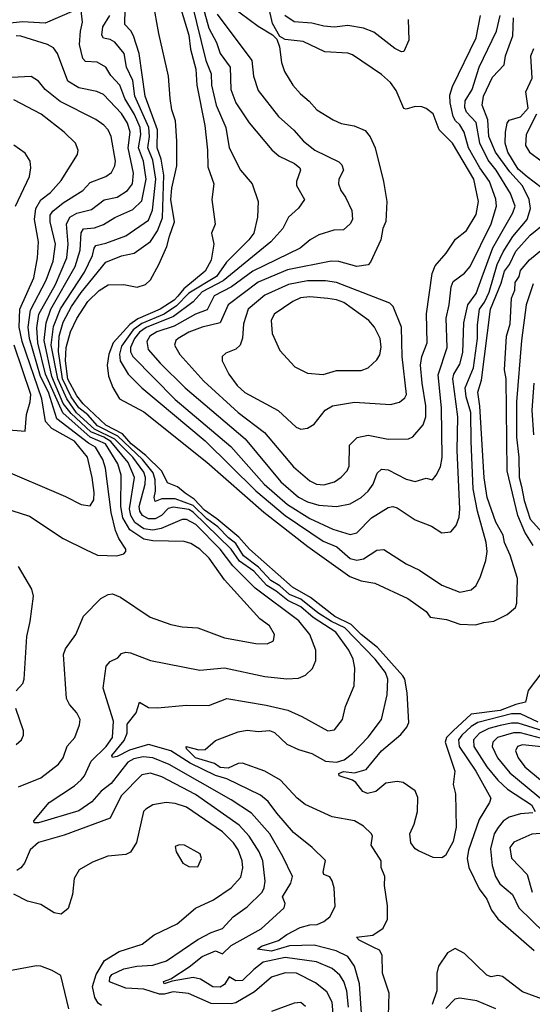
# Model space of a CAD drawing. Extents: x 1246169 to 1426871, y 660025 to 763458.
# Tile 88 of 256: x 1295981 to 1298268, y 693916 to 698306. Entities that reach past the tile are written whole.
import ezdxf

# ---------------------------------------------------------------- set-up
doc = ezdxf.new("R2010")
doc.units = 0

msp = doc.modelspace()

# ---------------------------------------------------------------- linework, layer by layer
at = {"layer": '0CON20XD'}
for points in [[(1296923.6, 698366.4), (1297045, 698276.7), (1297109.4, 698239.4), (1297128.8, 698218.8), (1297140, 698185), (1297148.8, 698115), (1297162.9, 698075), (1297200, 698015), (1297233.1, 697975), (1297273.1, 697943.1), (1297306.7, 697905), (1297379.1, 697859.1), (1297415, 697843.8), (1297473.1, 697833.1), (1297522.2, 697812.2), (1297545, 697783.8), (1297566.5, 697735), (1297604.5, 697584.5), (1297619.3, 697495), (1297613.9, 697406.1), (1297601.5, 697375), (1297592.7, 697325), (1297545.4, 697224.6), (1297535, 697213.1), (1297485, 697206), (1297405, 697228.2), (1297370.4, 697229.6), (1297175, 697191.4), (1297045, 697135.5), (1296910.5, 697035), (1296875.8, 696954.2), (1296795, 696935.6), (1296735, 696912.2), (1296687.3, 696885), (1296676.8, 696875), (1296670.7, 696855), (1296695, 696813.1), (1296802.4, 696695), (1296954.9, 696554.9), (1297073.2, 696465), (1297202.7, 696312.7), (1297275, 696249.7), (1297305, 696234.7), (1297337.7, 696232.3), (1297384.8, 696245.2), (1297415, 696266.1), (1297441.5, 696295), (1297451.3, 696315), (1297451.7, 696408.3), (1297486.2, 696443.8), (1297535, 696453.8), (1297625, 696436.4), (1297715, 696437.3), (1297735, 696445.5), (1297781.1, 696498.9), (1297792.7, 696535), (1297793.7, 696585), (1297775.9, 696685), (1297769.6, 696765), (1297775.6, 696804.4), (1297798.2, 696865), (1297796.2, 696995), (1297821, 697175), (1297835, 697208.2), (1297883.8, 697265), (1297925, 697327.1), (1297973.8, 697366.2), (1298017.3, 697437.3), (1298028.4, 697495), (1298007.3, 697595), (1297911.9, 697755), (1297852.1, 697815), (1297825, 697886.5), (1297795, 697910), (1297775, 697917.3), (1297745, 697918.5), (1297705, 697906.9), (1297695, 697910), (1297660.9, 697990.9), (1297635, 698026.7), (1297595, 698061.5), (1297465, 698149.5), (1297445, 698156.5), (1297342.6, 698162.6), (1297245, 698209.1), (1297165, 698218.1), (1297141.2, 698231.2), (1297109.2, 698289.2), (1297051.6, 698541.6)], [(1296727.9, 698465), (1296811.6, 698125), (1296834.8, 698065), (1296837.2, 698015), (1296856.9, 697925), (1296900.5, 697825), (1296914.7, 697735), (1296965.8, 697635.8), (1297017.5, 697575), (1297044.4, 697495), (1297041.8, 697425), (1297024.8, 697355), (1297003.3, 697325), (1296904.2, 697225), (1296859.3, 697160.7), (1296735, 697087.1), (1296680.4, 697029.6), (1296625, 696993.1), (1296525, 696952.1), (1296487.1, 696922.9), (1296435, 696850.7), (1296426, 696815), (1296428.8, 696785), (1296465, 696725.8), (1296525.2, 696665), (1296808, 696428), (1297035, 696205.7), (1297164.8, 696095), (1297335, 695981.4), (1297395.1, 695955.1), (1297455, 695903.5), (1297485, 695896.7), (1297515, 695901.4), (1297575, 695940), (1297605, 695943.8), (1297705, 695880), (1297765, 695851.1), (1297864, 695784), (1297945, 695753.3), (1297995, 695764.4), (1298017.3, 695782.7), (1298036.9, 695823.1), (1298061.2, 695895), (1298066.5, 695935), (1298062.7, 695975), (1298023.3, 696115), (1298003.9, 696213.9), (1297995.3, 696425.3), (1297993.2, 696555), (1297972.7, 696625), (1297968.1, 696665), (1298005.9, 696754.1), (1298023.5, 696885), (1298023.1, 696945), (1298032.4, 697015), (1298055, 697046.5), (1298075, 697091.9), (1298111.2, 697215), (1298138.8, 697271.2), (1298180.9, 697339.1), (1298245, 697415.8), (1298260.1, 697465), (1298253.4, 697505), (1298225, 697564.8), (1298167.8, 697627.8), (1298104.4, 697715), (1298074.6, 697785), (1298069.3, 697859.3), (1298044.4, 697925.6), (1298050.6, 697965), (1298090.6, 698049.4), (1298142.1, 698105), (1298148.3, 698145), (1298180.5, 698235), (1298183.8, 698315)], [(1296225, 698346.9), (1296095, 698291.3), (1295992.7, 698297.3), (1295925, 698288.7)], [(1297447.5, 693902.5), (1297441, 693975), (1297427.5, 694017.5), (1297409.5, 694045), (1297374.6, 694075), (1297305, 694104.8), (1297165, 694124.3), (1297067.3, 694102.7), (1297025, 694071.4), (1296975, 694021.5), (1296945, 694020.8), (1296915, 694038.5), (1296895, 694004.1), (1296875, 693992.2), (1296842.7, 693992.7), (1296787.5, 694027.5), (1296755, 694034.5), (1296660.8, 694019.2), (1296625, 694007.1), (1296622.3, 694017.7), (1296655, 694029.3), (1296737.2, 694082.8), (1296795, 694129.4), (1296855, 694153.3), (1296885, 694140.6), (1296925, 694177.8), (1297057.9, 694252.1), (1297160.8, 694345), (1297165.6, 694365), (1297153.8, 694395), (1297190.9, 694455), (1297198, 694485), (1297155.3, 694575), (1297096.2, 694676.2), (1297015, 694767.4), (1296925, 694827.3), (1296647.8, 694985), (1296575, 695014), (1296531.3, 695018.7), (1296489.7, 695010.3), (1296462.6, 694995), (1296389.5, 694900.5), (1296344.6, 694865.4), (1296302.2, 694817.8), (1296245, 694778.2), (1296065, 694724.7), (1296045, 694724.4), (1296043.7, 694733.7), (1296111.4, 694815), (1296225, 694889.7), (1296255, 694915.9), (1296270.2, 694935), (1296299.8, 695000.2), (1296366.8, 695065), (1296394.4, 695105), (1296398.7, 695178.7), (1296352.5, 695325), (1296365.9, 695424.1), (1296385, 695443.8), (1296418.9, 695461.1), (1296435, 695480), (1296454.4, 695485.6), (1296475, 695483.1), (1296565, 695448.5), (1296785, 695405.7), (1296895, 695415.3), (1297075, 695377.5), (1297172.7, 695367.3), (1297225, 695369.5), (1297256.7, 695383.3), (1297287.2, 695412.8), (1297301.9, 695448.1), (1297301.5, 695495), (1297274.7, 695564.7), (1297226.8, 695625), (1297031.6, 695771.6), (1296931.2, 695871.2), (1296875.1, 695945), (1296766.2, 696055), (1296725, 696077.9), (1296705, 696077.6), (1296685, 696068.3), (1296612.1, 696037.9), (1296575, 696029.2), (1296535, 696036), (1296493.8, 696063.8), (1296476.4, 696095), (1296471.1, 696125), (1296493.6, 696265), (1296465, 696332.1), (1296387.1, 696425), (1296356.5, 696445), (1296298.4, 696468.4), (1296209.8, 696549.8), (1296174.8, 696595), (1296124, 696715), (1296090.1, 696875), (1296098.2, 696955), (1296119.9, 697015), (1296228.1, 697205), (1296251, 697279), (1296254.2, 697355.8), (1296265, 697374.1), (1296315, 697378.4), (1296355, 697392.5), (1296405, 697424.7), (1296485, 697459.2), (1296525, 697499.2), (1296544.9, 697595), (1296533.7, 697675), (1296510.6, 697735), (1296521.9, 697795), (1296518, 697825), (1296492.8, 697882.8), (1296449.6, 697955), (1296427.8, 698015), (1296387.2, 698057.2), (1296364.5, 698094.5), (1296326.8, 698116.8), (1296275, 698120), (1296262.8, 698132.8), (1296247.5, 698195), (1296251.8, 698255), (1296261.5, 698295), (1296255, 698346.7)], [(1297626.4, 693863.6), (1297630, 693965), (1297600, 694055), (1297598.5, 694135), (1297586.7, 694156.7), (1297560.6, 694169.4), (1297495, 694201.1), (1297483.3, 694215), (1297556.7, 694223.3), (1297601.9, 694255), (1297621.4, 694295), (1297622.5, 694355), (1297608.1, 694445), (1297609.4, 694485), (1297593.1, 694525), (1297594.4, 694555), (1297549.4, 694625), (1297555.6, 694665), (1297550.8, 694675), (1297515, 694710), (1297475, 694734.4), (1297375, 694751.9), (1297255, 694806.4), (1297219.4, 694835), (1297144.4, 694914.4), (1297074.7, 694954.7), (1296975, 694991.1), (1296955, 694988.9), (1296910.8, 694969.2), (1296875, 694972), (1296849.3, 694989.3), (1296764.8, 695015), (1296724.6, 695055), (1296723.3, 695065), (1296779.7, 695050.3), (1296807.8, 695052.2), (1296855, 695091.2), (1296955, 695131.1), (1296995, 695138.3), (1297045, 695132.7), (1297095, 695135.9), (1297117.1, 695127.1), (1297172.1, 695075), (1297225, 695051.1), (1297285, 695033.4), (1297345, 694999.7), (1297395, 694995.2), (1297428.2, 695005), (1297465, 695034.5), (1297535, 695107.5), (1297595.4, 695185), (1297621.1, 695295), (1297623.1, 695365), (1297613.2, 695395), (1297566.3, 695455), (1297430.8, 695595), (1297372.2, 695622.2), (1297310.9, 695660.9), (1297235, 695722.2), (1297185, 695742.9), (1297141.8, 695781.8), (1297101.7, 695805), (1297046.6, 695865), (1296979.9, 695915), (1296945, 695971.1), (1296912.6, 695995), (1296864.1, 696045), (1296815, 696079.8), (1296755, 696139.7), (1296675, 696168.9), (1296615, 696169.7), (1296585, 696157.3), (1296580.2, 696175), (1296586.1, 696203.9), (1296584.9, 696255), (1296576, 696285), (1296529.3, 696345), (1296418.6, 696448.6), (1296327.9, 696495), (1296285, 696543.5), (1296244.2, 696575), (1296210.1, 696625), (1296172.3, 696705), (1296153.2, 696826.8), (1296157, 696895), (1296175, 696957.7), (1296212.5, 697027.5), (1296255, 697089.7), (1296364.9, 697225.1), (1296435, 697252.8), (1296491.8, 697265), (1296565, 697317.5), (1296595.6, 697364.4), (1296617.9, 697422.1), (1296623.4, 697613.4), (1296611.9, 697685), (1296594.7, 697735), (1296595.6, 697815), (1296539.9, 697965), (1296514.4, 698155), (1296487.9, 698235), (1296476.5, 698256.5), (1296449.4, 698285), (1296451.2, 698355)], [(1298315, 695401.5), (1298250.1, 695315), (1298237.7, 695262.3), (1298195, 695252.9), (1298125, 695225.5), (1297995, 695210), (1297915, 695134.8), (1297884.9, 695105.1), (1297879.8, 695085), (1297922, 694955), (1297914.6, 694895), (1297924.7, 694854.7), (1297928.2, 694705), (1297915, 694641.4), (1297880.6, 694579.4), (1297865, 694568.5), (1297825, 694570.8), (1297759.8, 694599.8), (1297745, 694608.6), (1297726.7, 694635), (1297721.9, 694675), (1297741.1, 694718.9), (1297755.3, 694775), (1297757.6, 694837.6), (1297745, 694867.3), (1297691.1, 694905), (1297665, 694909.4), (1297615, 694901.9), (1297570.6, 694865), (1297533.3, 694855), (1297512.5, 694865), (1297480.6, 694905), (1297465.2, 694915.2), (1297406, 694935), (1297404.4, 694945), (1297425, 694953.3), (1297475, 694947.6), (1297527, 694963), (1297594.8, 695045.2), (1297680.7, 695119.3), (1297708.2, 695151.8), (1297717.6, 695172.4), (1297710, 695305), (1297700, 695365), (1297690.6, 695380.6), (1297577, 695507), (1297505, 695564.6), (1297459.7, 695609.7), (1297387.6, 695645), (1297279, 695729), (1297198.6, 695775), (1297005.8, 695945), (1296959, 695999), (1296861, 696081), (1296805, 696119.7), (1296758.7, 696168.7), (1296719.2, 696195), (1296685, 696223), (1296640.7, 696240.7), (1296615, 696292.5), (1296543.1, 696363.1), (1296477.7, 696415), (1296439.4, 696459.4), (1296365, 696498), (1296263.3, 696593.3), (1296235, 696629.5), (1296195, 696703.5), (1296184.7, 696785.3), (1296187.4, 696845), (1296207.5, 696915), (1296235, 696974.5), (1296285, 697049.1), (1296335, 697097.9), (1296375, 697124.5), (1296445, 697125.7), (1296505, 697113.7), (1296542.2, 697125), (1296565, 697146.2), (1296601.2, 697215), (1296637.4, 697295), (1296649.7, 697340.3), (1296671.1, 697405), (1296655.1, 697504.9), (1296659.7, 697555), (1296682.1, 697655), (1296682.2, 697765), (1296675.3, 697855), (1296658.8, 697905), (1296651.8, 697955), (1296645.4, 698055), (1296601.5, 698245), (1296576.4, 698385)], [(1296699.6, 698355), (1296735, 698237.1), (1296742.9, 698175), (1296766.2, 698085), (1296770.6, 698015), (1296807.4, 697835), (1296819.3, 697725), (1296820.2, 697650.2), (1296847.5, 697575), (1296837.5, 697505), (1296852.5, 697395), (1296836.7, 697355), (1296847.1, 697305), (1296835, 697233.8), (1296808.9, 697185), (1296713.8, 697106.2), (1296686.7, 697073.3), (1296670.1, 697055), (1296608.2, 697015), (1296508.2, 696971.8), (1296472.3, 696947.7), (1296398.3, 696865), (1296377.8, 696815), (1296370.3, 696765), (1296376.2, 696716.2), (1296395.8, 696665.8), (1296425.8, 696615), (1296535, 696557.1), (1296815, 696332.9), (1297069.7, 696109.7), (1297267, 695957), (1297453.7, 695823.7), (1297505, 695803.6), (1297565, 695793.3), (1297712.2, 695725), (1297795, 695667.1), (1297812.5, 695642.5), (1297885, 695631.2), (1297945, 695610.7), (1298015, 695607.1), (1298051.5, 695618.5), (1298096.4, 695623.6), (1298156.3, 695653.7), (1298192.7, 695685), (1298198.7, 695705), (1298201.8, 695815), (1298168.8, 695918.8), (1298143.9, 695975), (1298137.7, 696007.7), (1298105.3, 696065), (1298066.6, 696175), (1298053.9, 696263.9), (1298033.4, 696583.4), (1298024.5, 696645), (1298041.5, 696698.5), (1298082.1, 697015), (1298129.1, 697130.9), (1298144.1, 697185), (1298165.9, 697214.1), (1298195, 697273.8), (1298258.4, 697345), (1298328.7, 697401.3)], [(1296797.2, 698365), (1296825, 698269.2), (1296858.4, 698205), (1296875.8, 698155.8), (1296920.2, 698095), (1296922.4, 697995), (1296944.7, 697935), (1297005, 697846.4), (1297105.2, 697725.2), (1297138, 697698), (1297207.1, 697665), (1297230.6, 697645), (1297234.4, 697635), (1297215.5, 697585), (1297216.4, 697566.4), (1297251.8, 697505), (1297225, 697465.7), (1297180.8, 697425), (1297155.4, 697375), (1297102, 697315), (1296888.8, 697141.2), (1296795, 697092.1), (1296755, 697048.4), (1296666.9, 696983.1), (1296545, 696933.1), (1296515, 696912.1), (1296492.5, 696885), (1296474.9, 696845), (1296474.9, 696825), (1296485, 696804.2), (1296675, 696613), (1296922.8, 696402.8), (1297071.1, 696235), (1297175.2, 696145), (1297275, 696081.8), (1297378.5, 696035), (1297455, 696011.2), (1297485, 696017.9), (1297550, 696085), (1297625, 696130.5), (1297645, 696135.6), (1297665, 696129.5), (1297745.3, 696075.3), (1297818.1, 696048.1), (1297865, 696017.8), (1297905, 696022.9), (1297928.8, 696051.2), (1297941.9, 696088.1), (1297945.2, 696125), (1297933.5, 696385), (1297936.2, 696535), (1297913.4, 696705), (1297918.4, 696725), (1297945, 696769.5), (1297958.4, 696821.6), (1297961.9, 696955), (1297980, 697035), (1298017.1, 697085), (1298045, 697159.2)], [(1297506.9, 693853.1), (1297496.3, 694006.3), (1297475, 694085.5), (1297445, 694129.4), (1297393.4, 694153.4), (1297295, 694179.1), (1297185, 694176), (1297105, 694152.1), (1297041.5, 694161.5), (1297059.6, 694175), (1297135, 694199.7), (1297172.7, 694227.3), (1297232.6, 694257.4), (1297275, 694269.4), (1297308.5, 694271.5), (1297337.5, 694285), (1297364, 694305), (1297388.3, 694351.7), (1297384.5, 694434.5), (1297375, 694466.7), (1297365, 694484.2), (1297338, 694495), (1297334.4, 694504.4), (1297345, 694556.9), (1297285.5, 694615), (1297201.8, 694681.8), (1297128.4, 694768.4), (1297089.2, 694819.2), (1297055, 694848.1), (1296905, 694921.2), (1296855, 694935.9), (1296740.6, 694990.6), (1296655, 695046), (1296555, 695074.8), (1296471.1, 695048.9), (1296415, 695020.9), (1296395, 695016.5), (1296391.6, 695025), (1296447.5, 695092.5), (1296460, 695125), (1296459.6, 695165), (1296500, 695215), (1296515, 695262.5), (1296555, 695239.1), (1296595, 695237.5), (1296725, 695249.6), (1296825, 695248.6), (1296905, 695278.8), (1297079.9, 695249.9), (1297176.6, 695226.6), (1297239.4, 695199.4), (1297355, 695135.5), (1297385, 695139.5), (1297421.1, 695185), (1297433.9, 695243.9), (1297473.1, 695335), (1297475.6, 695415), (1297469.2, 695455), (1297449.7, 695495), (1297391, 695575), (1297290.4, 695640.4), (1297235, 695687.8), (1297176.8, 695716.8), (1297125, 695758.3), (1297083, 695783), (1297025, 695846.6), (1296961.5, 695891.5), (1296925, 695945.8), (1296755, 696110), (1296735, 696122.7), (1296665, 696132.8), (1296643.8, 696126.2), (1296612.9, 696095), (1296585, 696079.9), (1296555, 696080.2), (1296528.8, 696095), (1296517.1, 696115), (1296514.4, 696135), (1296541.2, 696235), (1296542.4, 696265), (1296535, 696288.7), (1296485.9, 696355), (1296405.5, 696435.5), (1296315, 696479.7), (1296233.6, 696553.6), (1296190.4, 696615), (1296151.4, 696705), (1296121.6, 696855), (1296131.7, 696938.3), (1296163.4, 697016.6), (1296270.3, 697179.7), (1296305.8, 697255), (1296312.4, 697287.6), (1296320.6, 697299.4), (1296365, 697309), (1296455, 697341.8), (1296555, 697412.9), (1296573, 697457), (1296588.3, 697595), (1296575, 697679.2), (1296551.7, 697735), (1296559.3, 697785), (1296557, 697825), (1296494, 697965), (1296485.1, 698035.1), (1296456.5, 698095), (1296446.4, 698155), (1296405, 698205.9), (1296385, 698217.9), (1296355, 698224.1), (1296346.7, 698236.7), (1296352.3, 698275), (1296383, 698325)], [(1296861.2, 698331.2), (1297017.2, 698125), (1297024.3, 698054.3), (1297045, 697990), (1297135, 697874.5), (1297203.3, 697813.3), (1297246.4, 697765), (1297297.8, 697725), (1297405, 697672.1), (1297418.7, 697658.7), (1297425.4, 697635), (1297405.4, 697595), (1297404, 697574), (1297413.6, 697545), (1297434.6, 697515), (1297462.1, 697455), (1297465.6, 697415.6), (1297454.6, 697395.4), (1297425, 697369.4), (1297382.7, 697367.3), (1297315, 697346.2), (1297276.7, 697325), (1297232.4, 697287.6), (1297021.6, 697185), (1296925.6, 697114.4), (1296848.9, 697075), (1296817.1, 697012.9), (1296765, 696992.5), (1296670.1, 696939.9), (1296593.3, 696915), (1296561.9, 696895), (1296548.3, 696871.7), (1296554.2, 696835), (1296607.5, 696775), (1296718.9, 696665), (1296986.9, 696436.9), (1297145.8, 696245), (1297225, 696177.2), (1297265, 696155.6), (1297315, 696142), (1297395, 696134.7), (1297455, 696146.7), (1297503.9, 696176.1), (1297535, 696204.4), (1297557.7, 696235), (1297575.3, 696284.7), (1297595, 696301.2), (1297625, 696298.2), (1297705, 696257.6), (1297745, 696247.1), (1297795, 696261.5), (1297822.5, 696255), (1297839.5, 696275), (1297857.8, 696312.2), (1297865.6, 696354.4), (1297863, 696575), (1297847.5, 696722.5), (1297888.4, 696845), (1297884, 696975), (1297897.5, 697035), (1297905.3, 697115), (1297915, 697139.1), (1297965, 697175.4), (1297990.5, 697205), (1298085, 697396.2), (1298108.3, 697475), (1298106, 697506), (1298076.8, 697585), (1298034.4, 697645), (1297983.6, 697735), (1297963.3, 697805), (1297945, 697836.7), (1297924.8, 697855), (1297914.4, 697874.4), (1297900.9, 697935), (1297899.8, 697970.2), (1297912.4, 698007.6), (1298017.6, 698225), (1298037.6, 698325)], [(1297713.6, 698306.4), (1297716.6, 698215), (1297695, 698163.8), (1297685, 698162.5), (1297655, 698178.2), (1297560.5, 698250.5), (1297515, 698268.8), (1297445, 698280), (1297385, 698273.5), (1297337.2, 698277.2), (1297285, 698290.3), (1297206.1, 698296.1), (1297164.4, 698324.4)], [(1298045, 697159.2), (1298091.7, 697288.3), (1298180.8, 697445), (1298191.5, 697475), (1298170.7, 697530.7), (1298107.2, 697635), (1298070.5, 697680.5), (1298034.3, 697755), (1298017.3, 697847.3), (1297974.5, 697894.5), (1297966.5, 697915), (1297968.4, 697945), (1298000.2, 697995), (1298031.6, 698095), (1298108.6, 698255), (1298125.2, 698325)], [(1295975.5, 694885), (1296075.2, 694924.8), (1296153.6, 694986.4), (1296175.3, 695014.7), (1296193.2, 695066.8), (1296227.1, 695105), (1296248, 695162), (1296250, 695185), (1296235.6, 695215), (1296202.6, 695252.6), (1296188.8, 695278.8), (1296176, 695475), (1296185, 695501.4), (1296231.8, 695565), (1296265, 695645.8), (1296342.1, 695725), (1296375, 695743.1), (1296395, 695745.5), (1296430.7, 695730.7), (1296562.4, 695642.4), (1296655, 695608.8), (1296705, 695598.8), (1296775, 695594.5), (1296895, 695550), (1297035, 695524.7), (1297085, 695522.9), (1297113.7, 695536.3), (1297118.2, 695565), (1297095, 695603.1), (1297051.9, 695635), (1296895, 695809.1), (1296825.6, 695905.6), (1296785, 695945.2), (1296745, 695970), (1296715, 695979), (1296575, 695981.7), (1296535, 695989.9), (1296471.6, 696031.6), (1296441.4, 696085), (1296432.6, 696135), (1296432.9, 696275), (1296418, 696325), (1296363, 696415), (1296295, 696444.6), (1296172.6, 696552.6), (1296095.7, 696725), (1296062.1, 696865), (1296057.2, 696932.8), (1296066.6, 696993.4), (1296140, 697125), (1296190.3, 697245), (1296196.6, 697305), (1296189.2, 697395), (1296204.9, 697425.1), (1296235, 697443.9), (1296300.7, 697459.3), (1296357.5, 697502.5), (1296415.4, 697514.6), (1296461.3, 697545), (1296483.4, 697575), (1296488, 697622), (1296464.9, 697735), (1296473.9, 697805), (1296461.9, 697845), (1296435, 697887.4), (1296355, 697973.4), (1296325, 697985.9), (1296245, 698002.9), (1296195, 698032), (1296149.1, 698155), (1296131, 698181), (1296105, 698195.8), (1295985, 698233.2), (1295965, 698234.2)], [(1298308.2, 697558.2), (1298245, 697606), (1298205, 697639.7), (1298158.2, 697715), (1298147.5, 697755), (1298149.2, 697805), (1298155.9, 697844.1), (1298165, 697857.5), (1298215, 697873.1), (1298249, 697911), (1298239.3, 697985), (1298267.3, 698045), (1298261.9, 698145), (1298275, 698177.5)], [(1295945, 696117.1), (1296025, 696092.5), (1296175, 695993.3), (1296275, 695943.6), (1296328.1, 695918.1), (1296414.6, 695915.4), (1296445.4, 695924.6), (1296454.4, 695935), (1296454.4, 695945), (1296422.3, 695992.3), (1296408.4, 696028.4), (1296388.6, 696108.6), (1296363.2, 696306.8), (1296351.3, 696345), (1296319.6, 696399.6), (1296287.5, 696417.5), (1296146.6, 696526.6), (1296109.1, 696645), (1296072.9, 696715), (1296024.2, 696885), (1296018.7, 696935), (1296029.2, 697010.8), (1296098.8, 697145), (1296130.1, 697229.9), (1296139.7, 697305), (1296116.6, 697405), (1296117.1, 697435), (1296127.8, 697452.2), (1296175, 697490), (1296262.7, 697545), (1296295, 697580.9), (1296365, 697607.3), (1296389.6, 697625), (1296405.4, 697655), (1296408.4, 697675), (1296389.4, 697785), (1296375.4, 697815), (1296356.5, 697836.5), (1296320.9, 697860.9), (1296161.2, 697941.2), (1296094.6, 697995), (1296065, 698032.7), (1296032.3, 698052.3), (1295855, 698043.8)], [(1296295, 696138.1), (1296311.2, 696165), (1296312.5, 696197.5), (1296304.1, 696265), (1296282.8, 696355), (1296225, 696426.7), (1296123.8, 696483.8), (1296096.1, 696515), (1296080.1, 696615), (1295991.4, 696871.4), (1295978.9, 696935), (1295981.5, 697015), (1296043.8, 697155), (1296060.7, 697245), (1296064.8, 697315), (1296047, 697415), (1296052, 697465), (1296075, 697502.6), (1296117.4, 697535), (1296165, 697589.1), (1296238.9, 697705), (1296242.2, 697725), (1296230, 697755), (1296179.6, 697805), (1296076.5, 697885), (1295955, 697948.8)], [(1298286.7, 697885), (1298240.1, 697795), (1298238.1, 697745), (1298255.8, 697715), (1298307.3, 697677.3)], [(1295961.9, 697475), (1296025, 697606.7), (1296030.5, 697645), (1296026.7, 697675), (1296005, 697710.8), (1295955, 697747.1)], [(1298272.1, 695962.1), (1298235, 696021.2), (1298203.8, 696095), (1298155.5, 696295), (1298151.5, 696705), (1298144, 696745), (1298153.3, 696895), (1298169.8, 696950.2), (1298174.7, 697065), (1298189.7, 697100.3), (1298191.4, 697135), (1298209, 697161), (1298215, 697187.2), (1298255.3, 697235), (1298314.7, 697285)], [(1297235, 696480.5), (1297265, 696484.3), (1297295, 696503.1), (1297344.4, 696565), (1297375.9, 696584.1), (1297475, 696600.8), (1297635, 696589.6), (1297675, 696600), (1297699.9, 696620.1), (1297706.2, 696635), (1297687.7, 696805), (1297684.7, 696935), (1297647.7, 697027.7), (1297631.9, 697041.9), (1297395, 697134.8), (1297345, 697141.9), (1297265, 697141.2), (1297180.5, 697125), (1297075, 697077.7), (1296999.7, 697015), (1296979.7, 696950.3), (1296974.2, 696885.8), (1296965, 696854.3), (1296945, 696836.4), (1296901.1, 696818.9), (1296884, 696805), (1296884.3, 696785), (1296913.6, 696725), (1296950.9, 696675), (1296985, 696643.1), (1297134.1, 696564.1), (1297215, 696488.8), (1297235, 696480.5)], [(1298271.5, 697128.5), (1298241.2, 697035), (1298220.6, 696875), (1298198, 696602), (1298197.8, 696445), (1298208.1, 696355), (1298209.6, 696265), (1298220.5, 696225), (1298232.5, 696162.5), (1298259.1, 696079.1), (1298355, 695971.2)], [(1297335, 696724.5), (1297395, 696741.2), (1297505, 696742.1), (1297535, 696753.1), (1297575, 696790), (1297587.8, 696812.2), (1297593.8, 696846.2), (1297589.1, 696885), (1297563.2, 696935), (1297539.1, 696965), (1297426.9, 697045), (1297395, 697057.3), (1297355, 697063.4), (1297275, 697069.8), (1297233.8, 697066.2), (1297199.7, 697050.3), (1297116.9, 696993.1), (1297102.3, 696965), (1297107.4, 696907.4), (1297141.1, 696831.1), (1297208, 696758), (1297265, 696729.5), (1297335, 696724.5)], [(1296005, 696471.2), (1296010.3, 696545), (1296027.9, 696602.1), (1296030.3, 696635), (1295955.4, 696855.4)], [(1298275.6, 696685), (1298266.7, 696565), (1298273.7, 696455)], [(1295915, 696478.8), (1296005, 696471.2)], [(1295885, 696307.1), (1296185, 696180), (1296255, 696143.8), (1296295, 696138.1)], [(1295965, 695313.3), (1295994.3, 695345.7), (1296000, 695365), (1296012.7, 695555), (1296028, 695622), (1296042.2, 695735), (1296035, 695766.2), (1295975, 695868)], [(1295965.4, 695074.6), (1295989.2, 695095), (1295996.9, 695115), (1295996.9, 695135), (1295963.3, 695235)], [(1298295, 695173.8), (1298215, 695210.4), (1298175, 695211.3), (1298025, 695172), (1297995, 695153.9), (1297953.8, 695116.2), (1297939.3, 695095), (1297941, 695065), (1298016.2, 694955), (1298082.9, 694835), (1298077.1, 694815), (1298030.5, 694739.5), (1297983.1, 694603.1), (1297977.3, 694565), (1297984.8, 694525), (1298031, 694431), (1298064.5, 694385), (1298086.5, 694335), (1298115, 694296), (1298277.1, 694155)], [(1298315, 695134.4), (1298205, 695169.8), (1298175, 695169.8), (1298125, 695158.5), (1298074.7, 695145), (1298032.4, 695125), (1298005.7, 695095), (1298006.7, 695065), (1298064.5, 694975), (1298115, 694914.3), (1298157.6, 694875), (1298263.8, 694805), (1298281.5, 694775)], [(1298305, 695101.7), (1298215, 695125.9), (1298183.5, 695126.5), (1298112.2, 695105), (1298092.7, 695085), (1298089.6, 695065), (1298112.3, 695015), (1298168.4, 694948.4), (1298331.9, 694811.9)], [(1298394.7, 695055.3), (1298225, 695073), (1298202.1, 695065), (1298193.6, 695046.4), (1298204.7, 695015), (1298234.2, 694975), (1298435, 694807.9)], [(1297381, 693855), (1297374.5, 693924.5), (1297350.5, 693970.5), (1297301.1, 694011.1), (1297216, 694054), (1297165, 694055.2), (1297105, 694036.2), (1297028.6, 693971.4), (1296945, 693921.4), (1296925, 693917.4), (1296835, 693919), (1296733.5, 693963.5), (1296665, 693970.7), (1296625, 693960.1), (1296605, 693961), (1296535, 693982.8), (1296455, 693988), (1296381.9, 694015), (1296382.8, 694035), (1296392.3, 694047.7), (1296445, 694073.8), (1296503.9, 694086.1), (1296575, 694090), (1296635, 694110), (1296775.4, 694205), (1296835, 694236.1), (1296885, 694253.6), (1296933.3, 694305), (1296995, 694350.8), (1297062.4, 694415), (1297071.8, 694435), (1297075.3, 694465), (1297065.2, 694555), (1297048.6, 694595), (1297005.2, 694665), (1296960.3, 694715), (1296765, 694851), (1296615, 694929.6), (1296565, 694946.2), (1296525, 694939.2), (1296434.1, 694845), (1296384.3, 694745.7), (1296179.8, 694670.2), (1296065, 694637.1), (1296027.3, 694605), (1296001.4, 694545), (1295986.1, 694523.9)], [(1296345, 693910.4), (1296330.9, 693920.9), (1296315.7, 693945.7), (1296304.8, 693995), (1296322.3, 694047.7), (1296358.9, 694111.1), (1296425, 694150.5), (1296526.7, 694183.3), (1296581.4, 694225), (1296683.9, 694275), (1296765, 694343.8), (1296845, 694381.1), (1296924.8, 694435.2), (1296967.3, 694482.7), (1296976.6, 694523.4), (1296973, 694555), (1296955.2, 694605), (1296935.2, 694635), (1296885, 694684), (1296724.8, 694794.8), (1296675, 694811.1), (1296634.6, 694815.4), (1296575, 694805.5), (1296543.8, 694786.2), (1296533.3, 694775), (1296502.3, 694637.7), (1296475.4, 694594.6), (1296455, 694583.3), (1296373.9, 694576.1), (1296305, 694549.4), (1296245.5, 694514.5), (1296223.8, 694476.2), (1296215.6, 694405), (1296196.6, 694343.4), (1296165, 694318), (1296135, 694323.5), (1296075, 694360.7), (1296015, 694376.2), (1295955, 694406.7)], [(1298270.7, 694769.3), (1298215, 694765.6), (1298165, 694750), (1298138.3, 694731.7), (1298115.5, 694704.5), (1298098.4, 694675), (1298081.2, 694608.8), (1298089.1, 694535), (1298104.4, 694485), (1298122.9, 694452.9), (1298179.2, 694405), (1298207.3, 694345), (1298321.3, 694235)], [(1298325, 694679), (1298265.8, 694674.2), (1298185, 694638.9), (1298167.9, 694615), (1298175, 694567.5), (1298245.8, 694495), (1298268.2, 694415)], [(1296775, 694528), (1296792, 694565), (1296786.6, 694586.6), (1296715.4, 694625.4), (1296692.8, 694627.2), (1296675, 694618.8), (1296679.5, 694595), (1296709.2, 694545), (1296735, 694530.6), (1296775, 694528)], [(1295986.1, 694523.9), (1295968.5, 694511.5)], [(1298325, 693933.5), (1298225, 693970.9), (1298135, 694039.3), (1298115, 694044), (1298085, 694038.4), (1298065, 694045.8), (1297965, 694142.8), (1297924.6, 694164.6), (1297889.1, 694145), (1297849, 694085), (1297842.3, 694055), (1297841.7, 693975), (1297821.2, 693915)], [(1296199.5, 693895), (1296163.6, 694043.6), (1296126, 694066), (1296075.4, 694085.4), (1296055, 694086.5), (1295895, 694057.8), (1295868.9, 694031.1), (1295857.9, 693965), (1295843.8, 693945), (1295705, 693867.6)], [(1297256, 693905), (1297235, 693923.8), (1297205, 693920), (1297105, 693883.6)], [(1298105, 693895.5), (1298021.1, 693931.1), (1297945, 693943.1), (1297922.1, 693937.9), (1297882.7, 693897.3)]]:
    msp.add_lwpolyline(points, dxfattribs=at)

doc.saveas('drawing.dxf')
